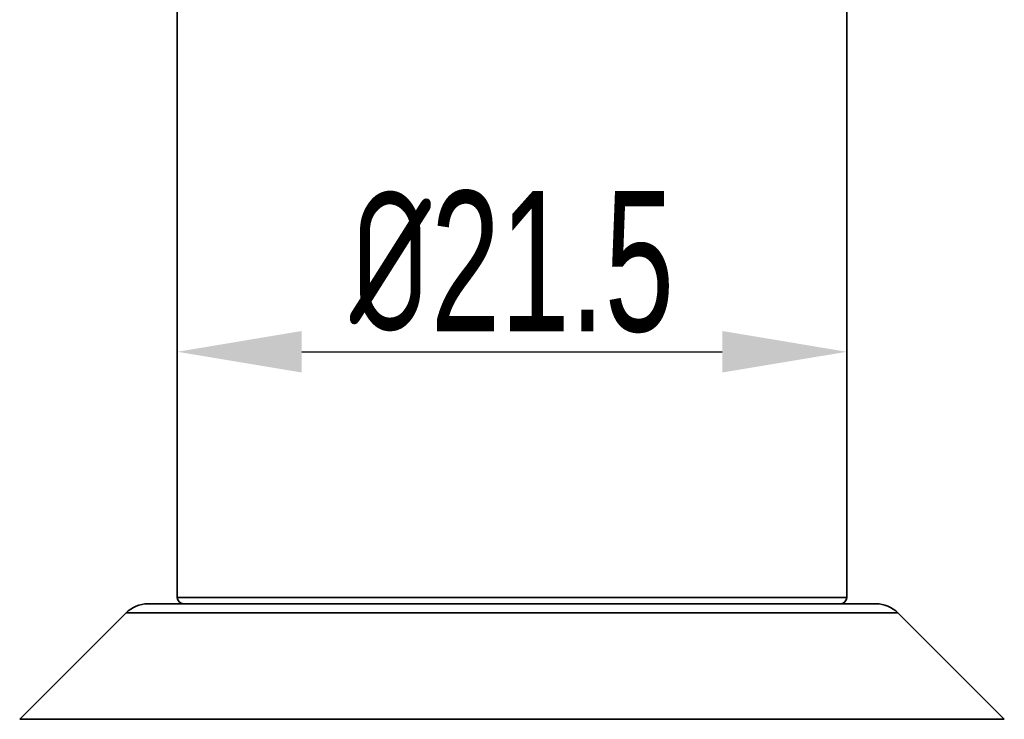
# Model space of a CAD drawing. Header units: millimetres. Extents: x 2770 to 3197, y 1404 to 1706.
# Tile 28 of 34: x 2991 to 3022, y 1606 to 1628. Entities that reach past the tile are written whole.
import ezdxf

# ---------------------------------------------------------------- set-up
doc = ezdxf.new("R2010")
doc.units = ezdxf.units.MM
doc.layers.add('粗实线层', color=7, linetype='Continuous', lineweight=35)
doc.styles.add('标准', font='txt', dxfattribs={"width": 0.667})
doc.dimstyles.new('对齐', dxfattribs={"dimtxt": 3, "dimasz": 2.5, "dimexe": 1.25, "dimexo": 0.625, "dimtad": 1, "dimdsep": 46, "dimtxsty": '标准', "dimcen": 2.5, "dimclrd": 3, "dimclre": 3, "dimclrt": 3, "dimadec": 0, "dimazin": 0, "dimtfac": 1, "dimtmove": 0, "dimatfit": 3, "dimfxl": 1, "dimarcsym": 0})

# ---------------------------------------------------------------- blocks, each defined once
blk = doc.blocks.new('*D19')
at = {"color": 3, "lineweight": -2, "transparency": 16777216}
for p, q in [((2995.788, 1618.042), (2995.788, 1618.667)), ((3017.288, 1618.042), (3017.288, 1618.667)), ((2999.788, 1617.417), (3013.288, 1617.417))]:
    blk.add_line(p, q, dxfattribs=at)
at = {"color": 3, "transparency": 16777216}
for points in [[(2999.788, 1618.084), (2999.788, 1616.751), (2995.788, 1617.417)], [(3013.288, 1618.084), (3013.288, 1616.751), (3017.288, 1617.417)]]:
    blk.add_solid(points, dxfattribs=at)
at = {"layer": 'Defpoints', "color": 0, "transparency": 16777216}
for p in [(2995.788, 1617.417), (3017.288, 1617.417), (3017.288, 1617.417)]:
    blk.add_point(p, dxfattribs=at)
at = {"color": 3, "lineweight": 18, "transparency": 16777216, "insert": (3006.538, 1620.292), "char_height": 4.5, "attachment_point": 5, "style": '标准'}
blk.add_mtext('{\\fISOCPEUR|b0|i0|c134|p34;%%C}21.5', dxfattribs=at)

msp = doc.modelspace()

# ---------------------------------------------------------------- linework, layer by layer
at = {"layer": '粗实线层', "color": 7}
for p, q in [((2995.788, 1629.911), (2995.788, 1609.529)), ((3017.288, 1609.529), (3017.288, 1629.911)), ((2995.788, 1609.529), (3017.288, 1609.529)), ((2994.852, 1609.329), (3018.223, 1609.329)), ((2994.145, 1609.037), (2990.731, 1605.622)), ((3018.931, 1609.037), (2994.145, 1609.037)), ((3022.345, 1605.622), (3018.931, 1609.037)), ((3022.345, 1605.622), (2990.731, 1605.622))]:
    msp.add_line(p, q, dxfattribs=at)
for centre, radius, start, end in [((2995.988, 1609.529), 0.2, 180, 270), ((3017.088, 1609.529), 0.2, 270, 0), ((2994.852, 1608.329), 1, 90, 135), ((3018.223, 1608.329), 1, 45, 90)]:
    msp.add_arc(centre, radius, start, end, dxfattribs=at)

# ---------------------------------------------------------------- dimensions: what is measured, and where the dimension line sits
at = {"color": 3, "lineweight": 18}
dim = msp.add_linear_dim(base=(3017.288, 1617.417), p1=(2995.788, 1617.417), p2=(3017.288, 1617.417), text='{\\fISOCPEUR|b0|i0|c134|p34;%%C}<>', dimstyle='对齐', override={"dimtxt": 4.5, "dimasz": 4}, dxfattribs=at)
dim.commit()
dim.dimension.update_dxf_attribs({"geometry": '*D19', "text_midpoint": (3006.538, 1617.417), "dimtype": 160})

doc.saveas('drawing.dxf')
